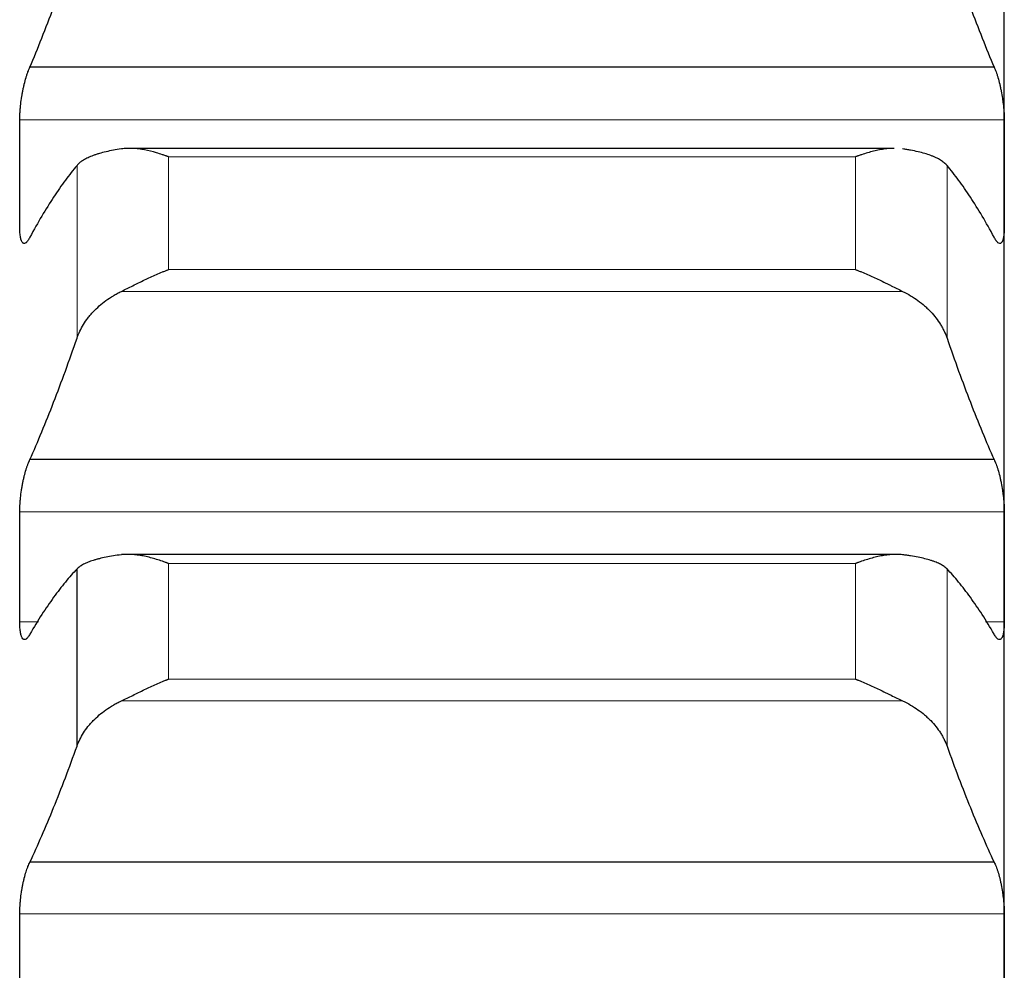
# Model space of a CAD drawing. Header units: inches. Extents: x 0 to 20790, y -12 to 14700.
# Tile 177 of 256: x 8061 to 8113, y 10108 to 10159. Entities that reach past the tile are written whole.
import ezdxf

# ---------------------------------------------------------------- set-up
doc = ezdxf.new("R2010")
doc.units = ezdxf.units.IN
doc.layers.add('1', color=7, linetype='Continuous', true_color=0xffffff)

msp = doc.modelspace()

# ---------------------------------------------------------------- linework, layer by layer
at = {"layer": '1', "color": 2, "linetype": 'Continuous', "lineweight": 25}
for p, q in [((8113.411, 10150.553), (8113.411, 10170.774)), ((8112.874, 10156.159), (8061.949, 10156.159)), ((8107.589, 10151.874), (8067.215, 10151.874)), ((8113.411, 10129.77), (8113.411, 10150.553)), ((8112.874, 10135.429), (8061.949, 10135.429)), ((8107.665, 10130.424), (8066.78, 10130.424)), ((8064.438, 10120.297), (8064.438, 10129.654)), ((8113.411, 10108.458), (8113.411, 10129.77)), ((8112.874, 10114.161), (8061.949, 10114.161)), ((8113.411, 10086.653), (8113.411, 10108.458))]:
    msp.add_line(p, q, dxfattribs=at)
at = {"layer": '1', "color": 110, "linetype": 'Continuous', "lineweight": 13}
for p, q in [((8113.409, 10153.388), (8061.414, 10153.388)), ((8064.438, 10141.846), (8064.438, 10150.971)), ((8105.556, 10151.427), (8069.267, 10151.427)), ((8069.267, 10145.469), (8069.267, 10151.427)), ((8105.556, 10145.469), (8105.556, 10151.427)), ((8110.385, 10141.846), (8110.385, 10150.971)), ((8105.556, 10145.469), (8069.267, 10145.469)), ((8108.043, 10144.318), (8066.78, 10144.318)), ((8113.409, 10132.681), (8061.414, 10132.681)), ((8069.267, 10123.833), (8069.267, 10129.943)), ((8105.556, 10129.943), (8069.267, 10129.943)), ((8105.556, 10123.833), (8105.556, 10129.943)), ((8110.385, 10120.297), (8110.385, 10129.654)), ((8062.413, 10126.858), (8061.414, 10126.858)), ((8113.409, 10126.858), (8112.41, 10126.858)), ((8105.556, 10123.833), (8069.267, 10123.833)), ((8108.043, 10122.685), (8066.78, 10122.685)), ((8113.409, 10111.44), (8061.414, 10111.44))]:
    msp.add_line(p, q, dxfattribs=at)
at = {"layer": '1', "color": 2, "linetype": 'Continuous', "lineweight": 25}
for points in [[(8061.949, 10156.159), (8062.16, 10156.659), (8062.58, 10157.688), (8063.205, 10159.318), (8063.824, 10161.033), (8064.234, 10162.233), (8064.438, 10162.848)], [(8110.385, 10162.848), (8110.589, 10162.233), (8110.999, 10161.033), (8111.618, 10159.318), (8112.243, 10157.688), (8112.663, 10156.659), (8112.874, 10156.159)], [(8061.411, 10150.553), (8061.411, 10151.498), (8061.412, 10152.443), (8061.414, 10153.388)], [(8113.409, 10153.388), (8113.411, 10152.443), (8113.411, 10151.498), (8113.411, 10150.553)], [(8064.438, 10150.971), (8064.234, 10150.729), (8063.824, 10150.207), (8063.205, 10149.315), (8062.58, 10148.315), (8062.16, 10147.575), (8061.949, 10147.186)], [(8112.874, 10147.186), (8112.663, 10147.575), (8112.243, 10148.315), (8111.618, 10149.315), (8110.999, 10150.207), (8110.589, 10150.729), (8110.385, 10150.971)], [(8061.414, 10147.717), (8061.412, 10148.662), (8061.411, 10149.607), (8061.411, 10150.553)], [(8113.411, 10150.553), (8113.411, 10149.607), (8113.411, 10148.662), (8113.409, 10147.717)], [(8061.949, 10135.429), (8062.16, 10135.904), (8062.58, 10136.885), (8063.205, 10138.445), (8063.824, 10140.094), (8064.234, 10141.252), (8064.438, 10141.846)], [(8110.385, 10141.846), (8110.589, 10141.252), (8110.999, 10140.094), (8111.618, 10138.445), (8112.243, 10136.885), (8112.663, 10135.904), (8112.874, 10135.429)], [(8061.411, 10129.77), (8061.411, 10130.74), (8061.412, 10131.711), (8061.414, 10132.681)], [(8113.409, 10132.681), (8113.411, 10131.711), (8113.411, 10130.74), (8113.411, 10129.77)], [(8061.414, 10126.858), (8061.412, 10127.829), (8061.411, 10128.799), (8061.411, 10129.77)], [(8064.438, 10129.654), (8064.234, 10129.442), (8063.824, 10128.98), (8063.205, 10128.176), (8062.58, 10127.262), (8062.16, 10126.578), (8061.949, 10126.218)], [(8112.874, 10126.218), (8112.663, 10126.578), (8112.243, 10127.262), (8111.618, 10128.176), (8110.999, 10128.98), (8110.589, 10129.442), (8110.385, 10129.654)], [(8113.411, 10129.77), (8113.411, 10128.799), (8113.411, 10127.829), (8113.409, 10126.858)], [(8061.949, 10114.161), (8062.16, 10114.611), (8062.58, 10115.542), (8063.205, 10117.03), (8063.824, 10118.609), (8064.234, 10119.724), (8064.438, 10120.297)], [(8110.385, 10120.297), (8110.589, 10119.724), (8110.999, 10118.609), (8111.618, 10117.03), (8112.243, 10115.542), (8112.663, 10114.611), (8112.874, 10114.161)], [(8061.411, 10108.458), (8061.411, 10109.452), (8061.412, 10110.446), (8061.414, 10111.44)], [(8113.409, 10111.44), (8113.411, 10110.446), (8113.411, 10109.452), (8113.411, 10108.458)], [(8061.414, 10105.476), (8061.412, 10106.47), (8061.411, 10107.464), (8061.411, 10108.458)], [(8113.411, 10108.458), (8113.411, 10107.464), (8113.411, 10106.47), (8113.409, 10105.476)]]:
    msp.add_open_spline(points, degree=3, dxfattribs=at)
for points, knots in [([(8061.414, 10153.388), (8061.414, 10153.444), (8061.416, 10153.557), (8061.424, 10153.734), (8061.433, 10153.858), (8061.441, 10153.953), (8061.444, 10153.985), (8061.45, 10154.049), (8061.453, 10154.082), (8061.471, 10154.243), (8061.488, 10154.373), (8061.512, 10154.537), (8061.518, 10154.569), (8061.526, 10154.619), (8061.528, 10154.635), (8061.534, 10154.668), (8061.548, 10154.75), (8061.574, 10154.895), (8061.6, 10155.02), (8061.627, 10155.144), (8061.641, 10155.206), (8061.685, 10155.387), (8061.716, 10155.501), (8061.763, 10155.662), (8061.78, 10155.714), (8061.804, 10155.789), (8061.813, 10155.814), (8061.83, 10155.863), (8061.838, 10155.886), (8061.88, 10156.002), (8061.914, 10156.085), (8061.949, 10156.159)], [0, 0, 0, 0, 0.0625, 0.125, 0.1875, 0.1875, 0.21875, 0.21875, 0.25, 0.25, 0.375, 0.375, 0.40625, 0.40625, 0.421875, 0.421875, 0.4375, 0.5, 0.5625, 0.5625, 0.625, 0.625, 0.75, 0.75, 0.8125, 0.8125, 0.84375, 0.84375, 0.875, 0.875, 1, 1, 1, 1]), ([(8112.874, 10156.159), (8112.908, 10156.085), (8112.942, 10156.002), (8112.993, 10155.865), (8113.009, 10155.817), (8113.034, 10155.742), (8113.042, 10155.716), (8113.059, 10155.663), (8113.067, 10155.637), (8113.107, 10155.502), (8113.137, 10155.388), (8113.181, 10155.209), (8113.195, 10155.148), (8113.215, 10155.054), (8113.222, 10155.022), (8113.235, 10154.959), (8113.241, 10154.927), (8113.273, 10154.768), (8113.295, 10154.639), (8113.32, 10154.475), (8113.325, 10154.442), (8113.334, 10154.376), (8113.338, 10154.343), (8113.351, 10154.245), (8113.359, 10154.18), (8113.38, 10153.987), (8113.39, 10153.861), (8113.399, 10153.708), (8113.401, 10153.678), (8113.404, 10153.618), (8113.405, 10153.588), (8113.408, 10153.5), (8113.409, 10153.444), (8113.409, 10153.388)], [0, 0, 0, 0, 0.125, 0.125, 0.1875, 0.1875, 0.21875, 0.21875, 0.25, 0.25, 0.375, 0.375, 0.4375, 0.4375, 0.46875, 0.46875, 0.5, 0.5, 0.625, 0.625, 0.65625, 0.65625, 0.6875, 0.6875, 0.75, 0.75, 0.875, 0.875, 0.90625, 0.90625, 0.9375, 0.9375, 1, 1, 1, 1]), ([(8066.78, 10151.845), (8066.634, 10151.823), (8066.494, 10151.8), (8066.225, 10151.75), (8065.968, 10151.696), (8065.731, 10151.634), (8065.591, 10151.593), (8065.563, 10151.585), (8065.508, 10151.568), (8065.481, 10151.559), (8065.401, 10151.533), (8065.349, 10151.515), (8065.199, 10151.46), (8065.107, 10151.421), (8064.935, 10151.341), (8064.856, 10151.299), (8064.748, 10151.233), (8064.713, 10151.211), (8064.665, 10151.177), (8064.649, 10151.165), (8064.618, 10151.142), (8064.603, 10151.13), (8064.531, 10151.071), (8064.48, 10151.022), (8064.438, 10150.971)], [0, 0, 0, 0, 0.125, 0.125, 0.25, 0.375, 0.375, 0.40625, 0.40625, 0.4375, 0.4375, 0.5, 0.5, 0.625, 0.625, 0.75, 0.75, 0.8125, 0.8125, 0.84375, 0.84375, 0.875, 0.875, 1, 1, 1, 1]), ([(8069.267, 10151.427), (8069.264, 10151.428), (8069.261, 10151.429), (8069.254, 10151.432), (8069.251, 10151.433), (8069.241, 10151.437), (8069.221, 10151.444), (8069.175, 10151.461), (8069.082, 10151.495), (8069.003, 10151.522), (8068.845, 10151.575), (8068.74, 10151.608), (8068.426, 10151.7), (8068.218, 10151.752), (8067.907, 10151.811), (8067.803, 10151.828), (8067.648, 10151.847), (8067.596, 10151.853), (8067.492, 10151.863), (8067.44, 10151.866), (8067.286, 10151.875), (8067.183, 10151.876), (8066.98, 10151.868), (8066.88, 10151.859), (8066.78, 10151.845)], [0, 0, 0, 0, 0.003906, 0.003906, 0.007813, 0.007813, 0.015625, 0.03125, 0.0625, 0.125, 0.125, 0.25, 0.25, 0.5, 0.5, 0.625, 0.625, 0.6875, 0.6875, 0.75, 0.75, 0.875, 0.875, 1, 1, 1, 1]), ([(8107.597, 10151.874), (8107.545, 10151.874), (8107.492, 10151.872), (8107.337, 10151.864), (8107.234, 10151.855), (8107.027, 10151.829), (8106.923, 10151.812), (8106.713, 10151.772), (8106.609, 10151.75), (8106.399, 10151.698), (8106.294, 10151.67), (8106.084, 10151.608), (8105.978, 10151.575), (8105.82, 10151.522), (8105.741, 10151.494), (8105.648, 10151.461), (8105.602, 10151.444), (8105.582, 10151.437), (8105.569, 10151.432), (8105.562, 10151.429), (8105.556, 10151.427)], [0, 0, 0, 0, 0.07986, 0.07986, 0.233217, 0.233217, 0.386574, 0.386574, 0.53993, 0.53993, 0.693287, 0.693287, 0.846643, 0.846643, 0.923322, 0.961661, 0.98083, 0.990415, 0.990415, 1, 1, 1, 1]), ([(8110.385, 10150.971), (8110.343, 10151.022), (8110.293, 10151.07), (8110.178, 10151.164), (8110.049, 10151.255), (8109.891, 10151.339), (8109.762, 10151.4), (8109.717, 10151.42), (8109.647, 10151.449), (8109.623, 10151.459), (8109.574, 10151.477), (8109.55, 10151.487), (8109.425, 10151.533), (8109.213, 10151.602), (8108.978, 10151.664), (8108.731, 10151.722), (8108.602, 10151.749), (8108.432, 10151.781), (8108.398, 10151.787), (8108.328, 10151.799), (8108.223, 10151.817), (8108.116, 10151.834), (8108.043, 10151.845)], [0, 0, 0, 0, 0.125, 0.125, 0.25, 0.375, 0.375, 0.4375, 0.4375, 0.46875, 0.46875, 0.5, 0.5, 0.625, 0.75, 0.75, 0.875, 0.875, 0.90625, 0.90625, 0.9375, 1, 1, 1, 1]), ([(8061.949, 10147.186), (8061.914, 10147.114), (8061.88, 10147.054), (8061.83, 10146.979), (8061.813, 10146.957), (8061.789, 10146.928), (8061.781, 10146.92), (8061.764, 10146.903), (8061.756, 10146.896), (8061.716, 10146.863), (8061.686, 10146.849), (8061.642, 10146.846), (8061.628, 10146.848), (8061.608, 10146.856), (8061.601, 10146.859), (8061.588, 10146.868), (8061.581, 10146.873), (8061.55, 10146.902), (8061.528, 10146.938), (8061.503, 10146.998), (8061.498, 10147.011), (8061.489, 10147.038), (8061.484, 10147.052), (8061.472, 10147.097), (8061.464, 10147.13), (8061.443, 10147.237), (8061.433, 10147.319), (8061.423, 10147.434), (8061.422, 10147.458), (8061.419, 10147.507), (8061.418, 10147.532), (8061.415, 10147.608), (8061.414, 10147.661), (8061.414, 10147.717)], [0, 0, 0, 0, 0.125, 0.125, 0.1875, 0.1875, 0.21875, 0.21875, 0.25, 0.25, 0.375, 0.375, 0.4375, 0.4375, 0.46875, 0.46875, 0.5, 0.5, 0.625, 0.625, 0.65625, 0.65625, 0.6875, 0.6875, 0.75, 0.75, 0.875, 0.875, 0.90625, 0.90625, 0.9375, 0.9375, 1, 1, 1, 1]), ([(8113.409, 10147.717), (8113.409, 10147.661), (8113.407, 10147.556), (8113.399, 10147.411), (8113.39, 10147.324), (8113.382, 10147.262), (8113.379, 10147.242), (8113.373, 10147.203), (8113.369, 10147.185), (8113.352, 10147.095), (8113.335, 10147.035), (8113.31, 10146.975), (8113.305, 10146.964), (8113.297, 10146.948), (8113.295, 10146.943), (8113.289, 10146.933), (8113.275, 10146.909), (8113.248, 10146.876), (8113.223, 10146.859), (8113.196, 10146.848), (8113.181, 10146.846), (8113.138, 10146.848), (8113.107, 10146.863), (8113.059, 10146.902), (8113.043, 10146.918), (8113.018, 10146.947), (8113.01, 10146.957), (8112.993, 10146.979), (8112.985, 10146.991), (8112.943, 10147.053), (8112.908, 10147.114), (8112.874, 10147.186)], [0, 0, 0, 0, 0.0625, 0.125, 0.1875, 0.1875, 0.21875, 0.21875, 0.25, 0.25, 0.375, 0.375, 0.40625, 0.40625, 0.421875, 0.421875, 0.4375, 0.5, 0.5625, 0.5625, 0.625, 0.625, 0.75, 0.75, 0.8125, 0.8125, 0.84375, 0.84375, 0.875, 0.875, 1, 1, 1, 1]), ([(8066.78, 10144.318), (8066.88, 10144.366), (8066.98, 10144.416), (8067.181, 10144.516), (8067.282, 10144.566), (8067.486, 10144.668), (8067.589, 10144.719), (8067.795, 10144.821), (8067.9, 10144.872), (8068.109, 10144.972), (8068.214, 10145.021), (8068.424, 10145.118), (8068.529, 10145.165), (8068.739, 10145.257), (8068.844, 10145.301), (8069.003, 10145.366), (8069.082, 10145.397), (8069.175, 10145.433), (8069.221, 10145.451), (8069.241, 10145.459), (8069.254, 10145.464), (8069.261, 10145.466), (8069.267, 10145.469)], [0, 0, 0, 0, 0.125, 0.125, 0.25, 0.25, 0.375, 0.375, 0.5, 0.5, 0.625, 0.625, 0.75, 0.75, 0.875, 0.875, 0.9375, 0.96875, 0.984375, 0.992187, 0.992187, 1, 1, 1, 1]), ([(8105.556, 10145.469), (8105.559, 10145.467), (8105.562, 10145.466), (8105.569, 10145.464), (8105.572, 10145.462), (8105.582, 10145.459), (8105.602, 10145.451), (8105.648, 10145.433), (8105.741, 10145.397), (8105.82, 10145.366), (8105.978, 10145.301), (8106.083, 10145.257), (8106.397, 10145.12), (8106.605, 10145.024), (8106.916, 10144.875), (8107.02, 10144.825), (8107.175, 10144.748), (8107.227, 10144.723), (8107.33, 10144.671), (8107.382, 10144.645), (8107.537, 10144.568), (8107.64, 10144.517), (8107.843, 10144.416), (8107.943, 10144.366), (8108.043, 10144.318)], [0, 0, 0, 0, 0.003906, 0.003906, 0.007812, 0.007812, 0.015625, 0.03125, 0.0625, 0.125, 0.125, 0.25, 0.25, 0.5, 0.5, 0.625, 0.625, 0.6875, 0.6875, 0.75, 0.75, 0.875, 0.875, 1, 1, 1, 1]), ([(8064.438, 10141.846), (8064.48, 10141.97), (8064.53, 10142.092), (8064.645, 10142.333), (8064.774, 10142.57), (8064.932, 10142.799), (8065.061, 10142.967), (8065.106, 10143.023), (8065.176, 10143.106), (8065.2, 10143.133), (8065.249, 10143.187), (8065.273, 10143.214), (8065.398, 10143.347), (8065.609, 10143.552), (8065.845, 10143.741), (8066.092, 10143.922), (8066.221, 10144.008), (8066.391, 10144.11), (8066.425, 10144.13), (8066.495, 10144.169), (8066.599, 10144.227), (8066.707, 10144.282), (8066.78, 10144.318)], [0, 0, 0, 0, 0.125, 0.125, 0.25, 0.375, 0.375, 0.4375, 0.4375, 0.46875, 0.46875, 0.5, 0.5, 0.625, 0.75, 0.75, 0.875, 0.875, 0.90625, 0.90625, 0.9375, 1, 1, 1, 1]), ([(8108.043, 10144.318), (8108.189, 10144.247), (8108.329, 10144.171), (8108.598, 10144.01), (8108.855, 10143.84), (8109.091, 10143.65), (8109.232, 10143.527), (8109.26, 10143.502), (8109.315, 10143.451), (8109.342, 10143.425), (8109.422, 10143.348), (8109.474, 10143.295), (8109.624, 10143.136), (8109.716, 10143.027), (8109.888, 10142.803), (8109.967, 10142.689), (8110.075, 10142.514), (8110.109, 10142.455), (8110.158, 10142.366), (8110.174, 10142.336), (8110.205, 10142.275), (8110.22, 10142.245), (8110.292, 10142.093), (8110.343, 10141.97), (8110.385, 10141.846)], [0, 0, 0, 0, 0.125, 0.125, 0.25, 0.375, 0.375, 0.40625, 0.40625, 0.4375, 0.4375, 0.5, 0.5, 0.625, 0.625, 0.75, 0.75, 0.8125, 0.8125, 0.84375, 0.84375, 0.875, 0.875, 1, 1, 1, 1]), ([(8061.414, 10132.681), (8061.414, 10132.738), (8061.416, 10132.853), (8061.424, 10133.034), (8061.433, 10133.16), (8061.441, 10133.256), (8061.444, 10133.288), (8061.45, 10133.353), (8061.453, 10133.386), (8061.471, 10133.548), (8061.488, 10133.679), (8061.512, 10133.842), (8061.518, 10133.875), (8061.526, 10133.924), (8061.528, 10133.941), (8061.534, 10133.973), (8061.548, 10134.055), (8061.574, 10134.199), (8061.6, 10134.323), (8061.627, 10134.446), (8061.641, 10134.506), (8061.685, 10134.684), (8061.716, 10134.796), (8061.763, 10134.952), (8061.78, 10135.003), (8061.804, 10135.076), (8061.813, 10135.1), (8061.83, 10135.146), (8061.838, 10135.169), (8061.88, 10135.28), (8061.914, 10135.359), (8061.949, 10135.429)], [0, 0, 0, 0, 0.0625, 0.125, 0.1875, 0.1875, 0.21875, 0.21875, 0.25, 0.25, 0.375, 0.375, 0.40625, 0.40625, 0.421875, 0.421875, 0.4375, 0.5, 0.5625, 0.5625, 0.625, 0.625, 0.75, 0.75, 0.8125, 0.8125, 0.84375, 0.84375, 0.875, 0.875, 1, 1, 1, 1]), ([(8112.874, 10135.429), (8112.908, 10135.359), (8112.942, 10135.28), (8112.993, 10135.148), (8113.009, 10135.102), (8113.034, 10135.029), (8113.042, 10135.005), (8113.059, 10134.954), (8113.067, 10134.928), (8113.107, 10134.796), (8113.137, 10134.685), (8113.181, 10134.509), (8113.195, 10134.449), (8113.215, 10134.356), (8113.222, 10134.325), (8113.235, 10134.262), (8113.241, 10134.231), (8113.273, 10134.073), (8113.295, 10133.944), (8113.32, 10133.781), (8113.325, 10133.748), (8113.334, 10133.682), (8113.338, 10133.649), (8113.351, 10133.55), (8113.359, 10133.485), (8113.38, 10133.29), (8113.39, 10133.163), (8113.399, 10133.008), (8113.401, 10132.977), (8113.404, 10132.915), (8113.405, 10132.885), (8113.408, 10132.796), (8113.409, 10132.738), (8113.409, 10132.681)], [0, 0, 0, 0, 0.125, 0.125, 0.1875, 0.1875, 0.21875, 0.21875, 0.25, 0.25, 0.375, 0.375, 0.4375, 0.4375, 0.46875, 0.46875, 0.5, 0.5, 0.625, 0.625, 0.65625, 0.65625, 0.6875, 0.6875, 0.75, 0.75, 0.875, 0.875, 0.90625, 0.90625, 0.9375, 0.9375, 1, 1, 1, 1]), ([(8066.78, 10130.404), (8066.634, 10130.386), (8066.494, 10130.366), (8066.225, 10130.324), (8065.968, 10130.279), (8065.731, 10130.226), (8065.591, 10130.191), (8065.563, 10130.184), (8065.508, 10130.17), (8065.481, 10130.162), (8065.401, 10130.14), (8065.349, 10130.124), (8065.199, 10130.077), (8065.107, 10130.044), (8064.935, 10129.975), (8064.856, 10129.939), (8064.748, 10129.882), (8064.713, 10129.863), (8064.665, 10129.833), (8064.649, 10129.823), (8064.618, 10129.803), (8064.603, 10129.792), (8064.531, 10129.741), (8064.48, 10129.698), (8064.438, 10129.654)], [0, 0, 0, 0, 0.125, 0.125, 0.25, 0.375, 0.375, 0.40625, 0.40625, 0.4375, 0.4375, 0.5, 0.5, 0.625, 0.625, 0.75, 0.75, 0.8125, 0.8125, 0.84375, 0.84375, 0.875, 0.875, 1, 1, 1, 1]), ([(8069.267, 10129.943), (8069.264, 10129.945), (8069.261, 10129.946), (8069.254, 10129.948), (8069.251, 10129.95), (8069.241, 10129.953), (8069.221, 10129.961), (8069.175, 10129.978), (8069.082, 10130.013), (8068.897, 10130.079), (8068.74, 10130.13), (8068.426, 10130.226), (8068.218, 10130.281), (8067.907, 10130.346), (8067.803, 10130.365), (8067.648, 10130.388), (8067.596, 10130.394), (8067.492, 10130.406), (8067.44, 10130.411), (8067.286, 10130.422), (8067.183, 10130.425), (8066.98, 10130.422), (8066.88, 10130.416), (8066.78, 10130.404)], [0, 0, 0, 0, 0.003906, 0.003906, 0.007813, 0.007813, 0.015625, 0.03125, 0.0625, 0.125, 0.25, 0.25, 0.5, 0.5, 0.625, 0.625, 0.6875, 0.6875, 0.75, 0.75, 0.875, 0.875, 1, 1, 1, 1]), ([(8108.043, 10130.404), (8107.943, 10130.416), (8107.843, 10130.422), (8107.642, 10130.425), (8107.541, 10130.422), (8107.337, 10130.407), (8107.234, 10130.396), (8107.027, 10130.366), (8106.923, 10130.348), (8106.713, 10130.304), (8106.609, 10130.279), (8106.399, 10130.225), (8106.294, 10130.195), (8106.084, 10130.13), (8105.978, 10130.096), (8105.82, 10130.041), (8105.741, 10130.013), (8105.648, 10129.978), (8105.602, 10129.961), (8105.582, 10129.953), (8105.569, 10129.948), (8105.562, 10129.946), (8105.556, 10129.943)], [0, 0, 0, 0, 0.125, 0.125, 0.25, 0.25, 0.375, 0.375, 0.5, 0.5, 0.625, 0.625, 0.75, 0.75, 0.875, 0.875, 0.9375, 0.96875, 0.984375, 0.992188, 0.992188, 1, 1, 1, 1]), ([(8110.385, 10129.654), (8110.343, 10129.698), (8110.293, 10129.74), (8110.178, 10129.822), (8110.049, 10129.901), (8109.891, 10129.974), (8109.762, 10130.026), (8109.717, 10130.043), (8109.647, 10130.068), (8109.623, 10130.076), (8109.574, 10130.092), (8109.55, 10130.1), (8109.425, 10130.14), (8109.213, 10130.199), (8108.978, 10130.251), (8108.731, 10130.301), (8108.602, 10130.323), (8108.432, 10130.35), (8108.398, 10130.355), (8108.328, 10130.366), (8108.223, 10130.381), (8108.116, 10130.395), (8108.043, 10130.404)], [0, 0, 0, 0, 0.125, 0.125, 0.25, 0.375, 0.375, 0.4375, 0.4375, 0.46875, 0.46875, 0.5, 0.5, 0.625, 0.75, 0.75, 0.875, 0.875, 0.90625, 0.90625, 0.9375, 1, 1, 1, 1]), ([(8061.949, 10126.218), (8061.914, 10126.15), (8061.88, 10126.094), (8061.83, 10126.027), (8061.813, 10126.007), (8061.789, 10125.982), (8061.781, 10125.974), (8061.764, 10125.961), (8061.756, 10125.954), (8061.716, 10125.928), (8061.686, 10125.919), (8061.642, 10125.924), (8061.628, 10125.928), (8061.608, 10125.94), (8061.601, 10125.945), (8061.588, 10125.956), (8061.581, 10125.963), (8061.55, 10125.998), (8061.528, 10126.039), (8061.503, 10126.105), (8061.498, 10126.119), (8061.489, 10126.148), (8061.484, 10126.164), (8061.472, 10126.212), (8061.464, 10126.248), (8061.443, 10126.361), (8061.433, 10126.447), (8061.423, 10126.567), (8061.422, 10126.592), (8061.419, 10126.642), (8061.418, 10126.668), (8061.415, 10126.747), (8061.414, 10126.802), (8061.414, 10126.858)], [0, 0, 0, 0, 0.125, 0.125, 0.1875, 0.1875, 0.21875, 0.21875, 0.25, 0.25, 0.375, 0.375, 0.4375, 0.4375, 0.46875, 0.46875, 0.5, 0.5, 0.625, 0.625, 0.65625, 0.65625, 0.6875, 0.6875, 0.75, 0.75, 0.875, 0.875, 0.90625, 0.90625, 0.9375, 0.9375, 1, 1, 1, 1]), ([(8113.409, 10126.858), (8113.409, 10126.802), (8113.407, 10126.693), (8113.399, 10126.543), (8113.39, 10126.452), (8113.382, 10126.387), (8113.379, 10126.366), (8113.373, 10126.325), (8113.369, 10126.305), (8113.352, 10126.21), (8113.335, 10126.146), (8113.31, 10126.08), (8113.305, 10126.067), (8113.297, 10126.049), (8113.295, 10126.044), (8113.289, 10126.032), (8113.275, 10126.006), (8113.248, 10125.967), (8113.223, 10125.945), (8113.196, 10125.929), (8113.181, 10125.924), (8113.138, 10125.918), (8113.107, 10125.928), (8113.059, 10125.959), (8113.043, 10125.973), (8113.018, 10125.998), (8113.01, 10126.007), (8112.993, 10126.027), (8112.985, 10126.037), (8112.943, 10126.094), (8112.908, 10126.15), (8112.874, 10126.218)], [0, 0, 0, 0, 0.0625, 0.125, 0.1875, 0.1875, 0.21875, 0.21875, 0.25, 0.25, 0.375, 0.375, 0.40625, 0.40625, 0.421875, 0.421875, 0.4375, 0.5, 0.5625, 0.5625, 0.625, 0.625, 0.75, 0.75, 0.8125, 0.8125, 0.84375, 0.84375, 0.875, 0.875, 1, 1, 1, 1]), ([(8066.78, 10122.685), (8066.88, 10122.732), (8066.98, 10122.78), (8067.181, 10122.878), (8067.282, 10122.928), (8067.486, 10123.029), (8067.589, 10123.079), (8067.795, 10123.18), (8067.9, 10123.231), (8068.109, 10123.331), (8068.214, 10123.38), (8068.424, 10123.477), (8068.529, 10123.525), (8068.739, 10123.617), (8068.844, 10123.662), (8069.003, 10123.728), (8069.082, 10123.761), (8069.175, 10123.797), (8069.221, 10123.815), (8069.241, 10123.823), (8069.254, 10123.828), (8069.261, 10123.831), (8069.267, 10123.833)], [0, 0, 0, 0, 0.125, 0.125, 0.25, 0.25, 0.375, 0.375, 0.5, 0.5, 0.625, 0.625, 0.75, 0.75, 0.875, 0.875, 0.9375, 0.96875, 0.984375, 0.992187, 0.992187, 1, 1, 1, 1]), ([(8105.556, 10123.833), (8105.559, 10123.832), (8105.562, 10123.831), (8105.569, 10123.828), (8105.572, 10123.827), (8105.582, 10123.823), (8105.602, 10123.815), (8105.648, 10123.797), (8105.741, 10123.761), (8105.82, 10123.728), (8105.978, 10123.663), (8106.083, 10123.618), (8106.397, 10123.479), (8106.605, 10123.383), (8106.916, 10123.234), (8107.02, 10123.184), (8107.175, 10123.108), (8107.227, 10123.083), (8107.33, 10123.032), (8107.382, 10123.006), (8107.537, 10122.93), (8107.64, 10122.879), (8107.843, 10122.78), (8107.943, 10122.732), (8108.043, 10122.685)], [0, 0, 0, 0, 0.003906, 0.003906, 0.007813, 0.007813, 0.015625, 0.03125, 0.0625, 0.125, 0.125, 0.25, 0.25, 0.5, 0.5, 0.625, 0.625, 0.6875, 0.6875, 0.75, 0.75, 0.875, 0.875, 1, 1, 1, 1]), ([(8064.438, 10120.297), (8064.48, 10120.416), (8064.53, 10120.534), (8064.645, 10120.766), (8064.774, 10120.995), (8064.932, 10121.216), (8065.061, 10121.379), (8065.106, 10121.433), (8065.176, 10121.513), (8065.2, 10121.539), (8065.249, 10121.592), (8065.273, 10121.618), (8065.398, 10121.746), (8065.609, 10121.944), (8065.845, 10122.127), (8066.092, 10122.302), (8066.221, 10122.385), (8066.391, 10122.484), (8066.425, 10122.503), (8066.495, 10122.541), (8066.599, 10122.598), (8066.707, 10122.651), (8066.78, 10122.685)], [0, 0, 0, 0, 0.125, 0.125, 0.25, 0.375, 0.375, 0.4375, 0.4375, 0.46875, 0.46875, 0.5, 0.5, 0.625, 0.75, 0.75, 0.875, 0.875, 0.90625, 0.90625, 0.9375, 1, 1, 1, 1]), ([(8108.043, 10122.685), (8108.189, 10122.617), (8108.329, 10122.543), (8108.598, 10122.387), (8108.855, 10122.222), (8109.091, 10122.039), (8109.232, 10121.919), (8109.26, 10121.895), (8109.315, 10121.846), (8109.342, 10121.821), (8109.422, 10121.746), (8109.474, 10121.696), (8109.624, 10121.541), (8109.716, 10121.436), (8109.888, 10121.22), (8109.967, 10121.11), (8110.075, 10120.941), (8110.109, 10120.884), (8110.158, 10120.798), (8110.174, 10120.769), (8110.205, 10120.711), (8110.22, 10120.681), (8110.292, 10120.535), (8110.343, 10120.416), (8110.385, 10120.297)], [0, 0, 0, 0, 0.125, 0.125, 0.25, 0.375, 0.375, 0.40625, 0.40625, 0.4375, 0.4375, 0.5, 0.5, 0.625, 0.625, 0.75, 0.75, 0.8125, 0.8125, 0.84375, 0.84375, 0.875, 0.875, 1, 1, 1, 1]), ([(8061.414, 10111.44), (8061.414, 10111.498), (8061.416, 10111.617), (8061.424, 10111.801), (8061.433, 10111.928), (8061.441, 10112.025), (8061.444, 10112.057), (8061.45, 10112.123), (8061.453, 10112.155), (8061.471, 10112.319), (8061.488, 10112.449), (8061.512, 10112.613), (8061.518, 10112.646), (8061.526, 10112.695), (8061.528, 10112.711), (8061.534, 10112.743), (8061.548, 10112.824), (8061.574, 10112.967), (8061.6, 10113.09), (8061.627, 10113.211), (8061.641, 10113.27), (8061.685, 10113.445), (8061.716, 10113.554), (8061.763, 10113.706), (8061.78, 10113.755), (8061.804, 10113.825), (8061.813, 10113.848), (8061.83, 10113.893), (8061.838, 10113.915), (8061.88, 10114.021), (8061.914, 10114.096), (8061.949, 10114.161)], [0, 0, 0, 0, 0.0625, 0.125, 0.1875, 0.1875, 0.21875, 0.21875, 0.25, 0.25, 0.375, 0.375, 0.40625, 0.40625, 0.421875, 0.421875, 0.4375, 0.5, 0.5625, 0.5625, 0.625, 0.625, 0.75, 0.75, 0.8125, 0.8125, 0.84375, 0.84375, 0.875, 0.875, 1, 1, 1, 1]), ([(8112.874, 10114.161), (8112.908, 10114.096), (8112.942, 10114.021), (8112.993, 10113.895), (8113.009, 10113.851), (8113.034, 10113.78), (8113.042, 10113.756), (8113.059, 10113.707), (8113.067, 10113.682), (8113.107, 10113.554), (8113.137, 10113.446), (8113.181, 10113.273), (8113.195, 10113.214), (8113.215, 10113.123), (8113.222, 10113.092), (8113.235, 10113.03), (8113.241, 10112.999), (8113.273, 10112.842), (8113.295, 10112.714), (8113.32, 10112.551), (8113.325, 10112.519), (8113.334, 10112.453), (8113.338, 10112.42), (8113.351, 10112.32), (8113.359, 10112.255), (8113.38, 10112.06), (8113.39, 10111.931), (8113.399, 10111.773), (8113.401, 10111.742), (8113.404, 10111.68), (8113.405, 10111.649), (8113.408, 10111.558), (8113.409, 10111.498), (8113.409, 10111.44)], [0, 0, 0, 0, 0.125, 0.125, 0.1875, 0.1875, 0.21875, 0.21875, 0.25, 0.25, 0.375, 0.375, 0.4375, 0.4375, 0.46875, 0.46875, 0.5, 0.5, 0.625, 0.625, 0.65625, 0.65625, 0.6875, 0.6875, 0.75, 0.75, 0.875, 0.875, 0.90625, 0.90625, 0.9375, 0.9375, 1, 1, 1, 1])]:
    msp.add_open_spline(points, degree=3, knots=knots, dxfattribs=at)

doc.saveas('drawing.dxf')
